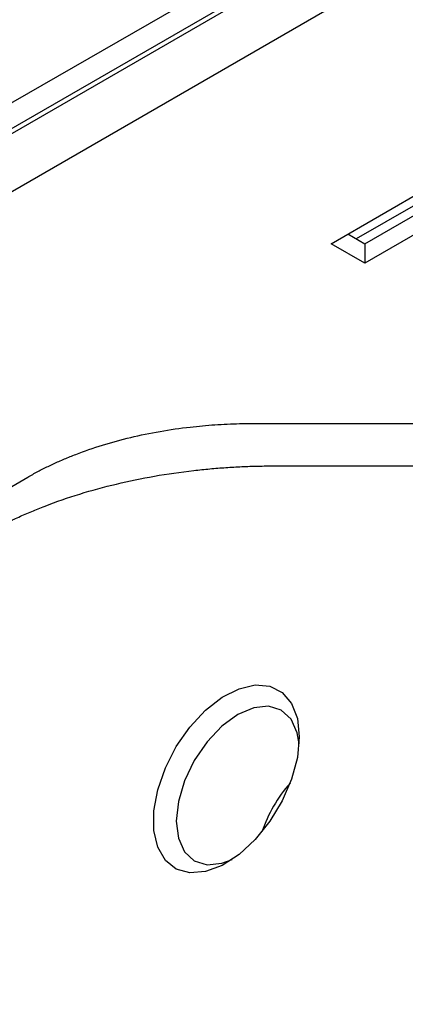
# Model space of a CAD drawing. Header units: millimetres. Extents: x 155400 to 158106, y 111257 to 114783.
# Tile 43 of 152: x 157620 to 157645, y 111450 to 111512. Entities that reach past the tile are written whole.
import ezdxf

# ---------------------------------------------------------------- set-up
doc = ezdxf.new("R2010")
doc.units = ezdxf.units.MM

msp = doc.modelspace()

# ---------------------------------------------------------------- linework, layer by layer
at = {"color": 7, "linetype": 'Continuous', "lineweight": 25}
for p, q in [((157530.227, 111455.059), (157839.763, 111633.75)), ((157841.177, 111632.934), (157531.641, 111454.242)), ((157843.299, 111630.178), (157534.646, 111451.997)), ((157539.066, 111458.223), (157835.697, 111629.464)), ((157642.079, 111497.898), (157654.11, 111504.844)), ((157639.958, 111497.898), (157650.928, 111504.231)), ((157654.11, 111503.619), (157642.079, 111496.673)), ((157645.272, 111500.354), (157641.549, 111498.204)), ((157641.019, 111498.51), (157642.079, 111497.898)), ((157642.079, 111496.673), (157639.958, 111497.898)), ((157642.079, 111497.898), (157642.079, 111496.673)), ((157634.984, 111486.565), (157655.338, 111486.565)), ((157636.376, 111483.893), (157646.628, 111483.893)), ((157563.284, 111449.956), (157620.842, 111483.184))]:
    msp.add_line(p, q, dxfattribs=at)
at = {"color": 7, "linetype": 'Continuous', "lineweight": 25, "flags": 128}
for points in [[(157637.955, 111466.816), (157637.832, 111465.52), (157637.467, 111464.152), (157636.88, 111462.783), (157636.104, 111461.49), (157635.18, 111460.34), (157634.157, 111459.396), (157633.092, 111458.71), (157632.041, 111458.317), (157631.061, 111458.239), (157630.205, 111458.481), (157629.519, 111459.029), (157629.04, 111459.854), (157628.794, 111460.911), (157628.794, 111462.143), (157629.04, 111463.484), (157629.519, 111464.862), (157630.205, 111466.202), (157631.061, 111467.432), (157632.041, 111468.486), (157633.092, 111469.307), (157634.157, 111469.85), (157635.18, 111470.087), (157636.104, 111470.004), (157636.88, 111469.607), (157637.467, 111468.916), (157637.832, 111467.968), (157637.955, 111466.816)], [(157637.94, 111466.374), (157637.823, 111467.067), (157637.436, 111467.923), (157636.82, 111468.495), (157636.017, 111468.743), (157635.082, 111468.65), (157634.079, 111468.224), (157633.076, 111467.492), (157632.141, 111466.505), (157631.338, 111465.33), (157630.722, 111464.047), (157630.334, 111462.744), (157630.202, 111461.509), (157630.334, 111460.427), (157630.722, 111459.571), (157631.338, 111458.999), (157632.141, 111458.751), (157633.076, 111458.844), (157633.735, 111459.09)]]:
    msp.add_lwpolyline(points, dxfattribs=at)
at = {"color": 7, "linetype": 'Continuous', "lineweight": 25}
msp.add_arc((157644.164, 111457.925), 9.041, 138.69967, 161.30571, dxfattribs=at)
for points, knots in [([(157786.956, 111645.227), (157777.087, 111639.98), (157757.348, 111629.486), (157728.097, 111613.497), (157699.112, 111597.326), (157670.205, 111580.834), (157641.379, 111564.026), (157612.658, 111546.891), (157584.229, 111529.576), (157565.548, 111517.871), (157556.207, 111512.018)], [0, 0, 0, 0, 0.12355, 0.247101, 0.370704, 0.494308, 0.620724, 0.747154, 0.87357, 1, 1, 1, 1]), ([(157620.842, 111483.184), (157620.946, 111483.243), (157621.153, 111483.361), (157621.472, 111483.533), (157621.797, 111483.701), (157622.127, 111483.865), (157622.464, 111484.024), (157622.807, 111484.18), (157623.156, 111484.331), (157623.511, 111484.478), (157624.292, 111484.786), (157625.541, 111485.219), (157627.318, 111485.703), (157629.169, 111486.086), (157630.695, 111486.306), (157631.855, 111486.426), (157632.633, 111486.488), (157633.414, 111486.533), (157634.198, 111486.56), (157634.722, 111486.564), (157634.984, 111486.565)], [0, 0, 0, 0, 0.027842, 0.055638, 0.083402, 0.111147, 0.138886, 0.166633, 0.1944, 0.222202, 0.25005, 0.37501, 0.500005, 0.624965, 0.74996, 0.80004, 0.850007, 0.899937, 0.949909, 1, 1, 1, 1]), ([(157617.992, 111479.497), (157618.113, 111479.566), (157618.355, 111479.705), (157618.727, 111479.907), (157619.105, 111480.105), (157619.49, 111480.298), (157619.881, 111480.487), (157620.278, 111480.672), (157620.682, 111480.852), (157621.092, 111481.027), (157621.508, 111481.198), (157622.492, 111481.586), (157624.1, 111482.143), (157626.411, 111482.773), (157628.816, 111483.27), (157630.801, 111483.557), (157632.309, 111483.713), (157633.32, 111483.793), (157634.335, 111483.851), (157635.354, 111483.887), (157636.035, 111483.891), (157636.376, 111483.893)], [0, 0, 0, 0, 0.025061, 0.050083, 0.075077, 0.100053, 0.125019, 0.149986, 0.174962, 0.199959, 0.224986, 0.250051, 0.375015, 0.500006, 0.62497, 0.749961, 0.800042, 0.850009, 0.899939, 0.94991, 1, 1, 1, 1])]:
    msp.add_open_spline(points, degree=3, knots=knots, dxfattribs=at)

doc.saveas('drawing.dxf')
